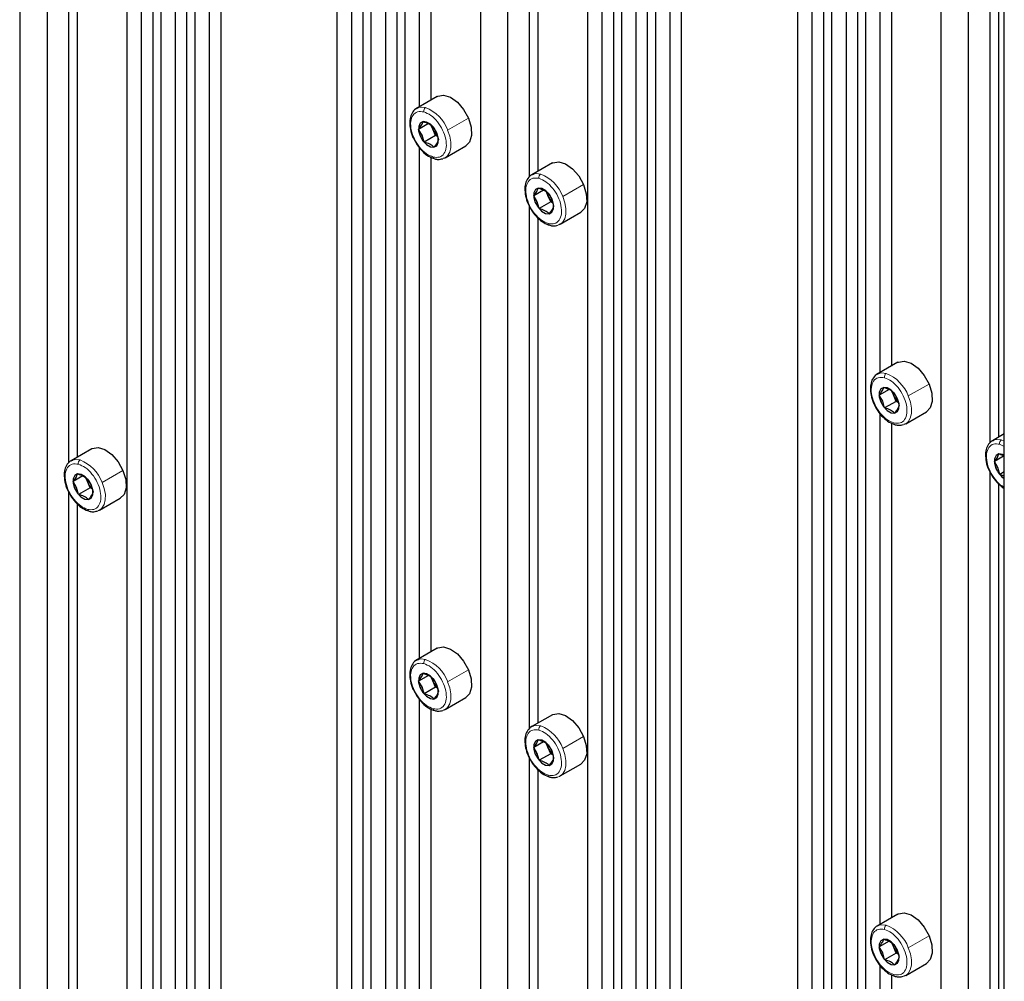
# Paper-space layout 'Blatt4' of a CAD drawing. Header units: millimetres. Extents: x 5 to 418, y 2 to 292.
# Tile 97 of 118: x 292 to 312, y 183 to 202. Entities that reach past the tile are written whole.
import ezdxf

# ---------------------------------------------------------------- set-up
doc = ezdxf.new("R2010")
doc.units = ezdxf.units.MM

psp = doc.layouts.new('Blatt4')

# ---------------------------------------------------------------- linework, layer by layer
at = {"color": 7, "linetype": 'Continuous', "lineweight": 25}
for p, q in [((292.697, 232.16), (292.697, 160.679)), ((292.138, 231.837), (292.138, 161.002)), ((294.329, 230.572), (294.329, 159.714)), ((294.624, 230.164), (294.624, 159.567)), ((294.86, 230.266), (294.86, 159.431)), ((295.024, 230.171), (295.024, 159.336)), ((295.32, 229.763), (295.32, 159.165)), ((295.555, 229.864), (295.555, 159.029)), ((295.72, 229.769), (295.72, 158.934)), ((296.015, 229.361), (296.015, 158.764)), ((296.251, 229.463), (296.251, 158.628)), ((298.631, 228.089), (298.631, 157.254)), ((299.162, 227.782), (299.162, 156.947)), ((298.926, 227.68), (298.926, 157.083)), ((299.326, 227.687), (299.326, 156.852)), ((299.857, 227.381), (299.857, 156.546)), ((299.622, 227.279), (299.622, 156.682)), ((300.022, 227.286), (300.022, 156.451)), ((302.125, 226.718), (302.125, 155.237)), ((301.566, 226.395), (301.566, 155.56)), ((312.29, 95.681), (312.29, 226.328)), ((303.757, 225.129), (303.757, 154.272)), ((304.052, 224.721), (304.052, 154.124)), ((304.288, 224.823), (304.288, 153.988)), ((304.452, 224.728), (304.452, 153.893)), ((304.748, 224.32), (304.748, 153.723)), ((304.983, 224.422), (304.983, 153.587)), ((305.148, 224.327), (305.148, 153.492)), ((305.443, 223.918), (305.443, 153.321)), ((305.679, 224.02), (305.679, 153.185)), ((308.059, 222.646), (308.059, 151.811)), ((308.59, 222.339), (308.59, 151.505)), ((308.354, 222.238), (308.354, 151.641)), ((308.755, 222.245), (308.755, 151.41)), ((309.285, 221.938), (309.285, 151.103)), ((309.05, 221.836), (309.05, 151.239)), ((309.45, 221.843), (309.45, 151.008)), ((311.553, 221.275), (311.553, 149.794)), ((310.994, 220.952), (310.994, 150.117)), ((300.317, 211.021), (300.317, 200.558)), ((300.553, 210.823), (300.553, 200.694)), ((302.567, 209.827), (302.567, 199.123)), ((302.744, 209.578), (302.744, 199.238)), ((309.745, 205.579), (309.745, 195.115)), ((309.981, 205.381), (309.981, 195.251)), ((311.995, 204.385), (311.995, 193.68)), ((293.139, 203.975), (293.139, 193.27)), ((312.172, 204.135), (312.172, 193.795)), ((293.316, 203.725), (293.316, 193.385)), ((300.685, 200.77), (300.26, 200.526)), ((300.504, 200.215), (300.302, 200.098)), ((300.593, 200.103), (300.561, 200.176)), ((300.598, 200.151), (300.669, 200.029)), ((300.373, 199.976), (300.302, 200.098)), ((300.413, 199.836), (300.373, 199.976)), ((300.648, 199.972), (300.413, 199.836)), ((300.648, 199.972), (300.593, 200.103)), ((300.692, 199.95), (300.648, 199.972)), ((300.669, 200.029), (300.709, 199.889)), ((300.317, 199.726), (300.317, 189.263)), ((300.844, 199.515), (301.268, 199.76)), ((300.553, 199.528), (300.553, 189.399)), ((303.042, 199.41), (302.617, 199.165)), ((302.861, 198.854), (302.659, 198.737)), ((302.73, 198.616), (302.659, 198.737)), ((302.95, 198.742), (302.918, 198.816)), ((303.006, 198.611), (302.95, 198.742)), ((302.955, 198.79), (303.026, 198.668)), ((302.567, 198.532), (302.567, 187.827)), ((302.77, 198.476), (302.73, 198.616)), ((303.006, 198.611), (302.77, 198.476)), ((303.049, 198.589), (303.006, 198.611)), ((303.026, 198.668), (303.066, 198.528)), ((303.201, 198.154), (303.625, 198.399)), ((302.744, 198.282), (302.744, 187.942)), ((310.113, 195.328), (309.689, 195.083)), ((309.932, 194.772), (309.73, 194.655)), ((310.021, 194.66), (309.989, 194.734)), ((310.026, 194.708), (310.097, 194.586)), ((309.801, 194.534), (309.73, 194.655)), ((309.841, 194.394), (309.801, 194.534)), ((310.077, 194.529), (309.841, 194.394)), ((310.077, 194.529), (310.021, 194.66)), ((310.12, 194.507), (310.077, 194.529)), ((310.097, 194.586), (310.137, 194.446)), ((309.745, 194.283), (309.745, 183.82)), ((310.272, 194.072), (310.696, 194.317)), ((309.981, 194.085), (309.981, 183.956)), ((312.29, 193.863), (312.046, 193.722)), ((293.614, 193.557), (293.189, 193.312)), ((312.289, 193.411), (312.087, 193.295)), ((312.158, 193.173), (312.087, 193.295)), ((312.179, 193.452), (312.289, 193.411)), ((311.995, 193.089), (311.995, 182.384)), ((312.198, 193.033), (312.158, 193.173)), ((312.29, 193.086), (312.198, 193.033)), ((293.433, 193.001), (293.231, 192.885)), ((293.302, 192.763), (293.231, 192.885)), ((293.522, 192.89), (293.49, 192.963)), ((293.577, 192.759), (293.522, 192.89)), ((293.527, 192.937), (293.598, 192.815)), ((312.29, 192.999), (312.198, 193.033)), ((293.139, 192.679), (293.139, 181.974)), ((293.342, 192.623), (293.302, 192.763)), ((293.577, 192.759), (293.342, 192.623)), ((293.621, 192.736), (293.577, 192.759)), ((293.598, 192.815), (293.638, 192.675)), ((312.172, 192.84), (312.172, 182.5)), ((293.773, 192.302), (294.197, 192.547)), ((293.316, 192.43), (293.316, 182.09)), ((300.685, 189.475), (300.26, 189.23)), ((300.504, 188.919), (300.302, 188.803)), ((300.593, 188.807), (300.561, 188.881)), ((300.598, 188.855), (300.669, 188.733)), ((300.373, 188.681), (300.302, 188.803)), ((300.413, 188.541), (300.373, 188.681)), ((300.648, 188.677), (300.413, 188.541)), ((300.648, 188.677), (300.593, 188.807)), ((300.692, 188.654), (300.648, 188.677)), ((300.669, 188.733), (300.709, 188.593)), ((300.317, 188.43), (300.317, 177.967)), ((300.844, 188.22), (301.268, 188.465)), ((300.553, 188.232), (300.553, 178.103)), ((303.042, 188.114), (302.617, 187.869)), ((302.861, 187.559), (302.659, 187.442)), ((302.73, 187.32), (302.659, 187.442)), ((302.95, 187.447), (302.918, 187.52)), ((303.006, 187.316), (302.95, 187.447)), ((302.955, 187.494), (303.026, 187.373)), ((302.567, 187.236), (302.567, 176.532)), ((302.77, 187.18), (302.73, 187.32)), ((303.006, 187.316), (302.77, 187.18)), ((303.049, 187.294), (303.006, 187.316)), ((303.026, 187.373), (303.066, 187.233)), ((303.201, 186.859), (303.625, 187.104)), ((302.744, 186.987), (302.744, 176.647)), ((310.113, 184.032), (309.689, 183.787)), ((309.932, 183.477), (309.73, 183.36)), ((310.021, 183.365), (309.989, 183.438)), ((310.026, 183.412), (310.097, 183.291)), ((309.801, 183.238), (309.73, 183.36)), ((309.841, 183.098), (309.801, 183.238)), ((310.077, 183.234), (309.841, 183.098)), ((310.077, 183.234), (310.021, 183.365)), ((310.12, 183.212), (310.077, 183.234)), ((310.097, 183.291), (310.137, 183.151)), ((309.745, 182.988), (309.745, 172.524)), ((310.272, 182.777), (310.696, 183.022)), ((309.981, 182.79), (309.981, 172.66))]:
    psp.add_line(p, q, dxfattribs=at)
at = {"color": 7, "linetype": 'Continuous', "lineweight": 18}
for p, q in [((300.897, 200.081), (301.322, 200.326)), ((300.373, 199.976), (300.333, 199.963)), ((300.613, 200.11), (300.593, 200.103)), ((300.669, 200.029), (300.677, 200.024)), ((303.254, 198.721), (303.679, 198.966)), ((302.97, 198.749), (302.95, 198.742)), ((302.73, 198.616), (302.69, 198.602)), ((303.026, 198.668), (303.034, 198.663)), ((310.325, 194.639), (310.75, 194.884)), ((309.801, 194.534), (309.761, 194.52)), ((310.041, 194.667), (310.021, 194.66)), ((310.097, 194.586), (310.105, 194.581)), ((312.229, 193.739), (312.29, 193.717)), ((312.195, 193.652), (312.29, 193.604)), ((293.826, 192.868), (294.251, 193.113)), ((312.158, 193.173), (312.118, 193.159)), ((293.302, 192.763), (293.262, 192.749)), ((293.598, 192.815), (293.606, 192.81)), ((300.897, 188.786), (301.322, 189.031)), ((300.373, 188.681), (300.333, 188.667)), ((300.613, 188.814), (300.593, 188.807)), ((300.669, 188.733), (300.677, 188.728)), ((303.254, 187.425), (303.679, 187.67)), ((302.97, 187.454), (302.95, 187.447)), ((302.73, 187.32), (302.69, 187.307)), ((303.026, 187.373), (303.034, 187.367)), ((310.325, 183.343), (310.75, 183.588)), ((309.801, 183.238), (309.761, 183.224)), ((310.097, 183.291), (310.105, 183.285))]:
    psp.add_line(p, q, dxfattribs=at)
at = {"color": 7, "linetype": 'Continuous', "lineweight": 25, "flags": 128}
for points in [[(300.685, 200.77), (300.694, 200.776), (300.814, 200.797), (300.954, 200.754), (301.096, 200.652), (301.224, 200.504), (301.322, 200.326)], [(300.26, 200.526), (300.275, 200.533), (300.297, 200.542)], [(301.322, 200.326), (301.378, 200.142), (301.386, 199.972), (301.344, 199.838), (301.268, 199.76)], [(300.677, 200.024), (300.621, 200.122), (300.547, 200.201), (300.467, 200.248), (300.393, 200.256), (300.336, 200.224), (300.304, 200.158), (300.303, 200.066), (300.333, 199.963)], [(300.333, 199.963), (300.389, 199.864), (300.463, 199.786), (300.543, 199.738), (300.617, 199.73), (300.674, 199.762), (300.706, 199.829), (300.706, 199.921), (300.677, 200.024)], [(300.844, 199.515), (300.829, 199.507), (300.807, 199.499)], [(303.042, 199.41), (303.051, 199.415), (303.171, 199.436), (303.311, 199.393), (303.453, 199.291), (303.581, 199.143), (303.679, 198.966)], [(302.617, 199.165), (302.632, 199.173), (302.654, 199.181)], [(303.679, 198.966), (303.735, 198.781), (303.743, 198.611), (303.701, 198.477), (303.625, 198.399)], [(303.034, 198.663), (302.978, 198.761), (302.904, 198.84), (302.824, 198.887), (302.75, 198.895), (302.693, 198.864), (302.661, 198.797), (302.66, 198.705), (302.69, 198.602)], [(302.69, 198.602), (302.746, 198.504), (302.82, 198.425), (302.9, 198.378), (302.974, 198.369), (303.031, 198.401), (303.063, 198.468), (303.063, 198.56), (303.034, 198.663)], [(303.201, 198.154), (303.186, 198.147), (303.164, 198.138)], [(310.113, 195.328), (310.122, 195.333), (310.242, 195.354), (310.382, 195.311), (310.524, 195.209), (310.652, 195.061), (310.75, 194.884)], [(309.689, 195.083), (309.703, 195.091), (309.725, 195.099)], [(310.75, 194.884), (310.806, 194.699), (310.814, 194.529), (310.772, 194.395), (310.696, 194.317)], [(310.105, 194.581), (310.049, 194.679), (309.975, 194.758), (309.895, 194.805), (309.821, 194.813), (309.764, 194.782), (309.732, 194.715), (309.732, 194.623), (309.761, 194.52)], [(309.761, 194.52), (309.817, 194.422), (309.891, 194.343), (309.971, 194.296), (310.045, 194.287), (310.102, 194.319), (310.134, 194.386), (310.135, 194.478), (310.105, 194.581)], [(310.272, 194.072), (310.257, 194.065), (310.235, 194.056)], [(312.046, 193.722), (312.06, 193.73), (312.082, 193.739)], [(293.614, 193.557), (293.623, 193.562), (293.743, 193.583), (293.883, 193.541), (294.025, 193.439), (294.153, 193.29), (294.251, 193.113)], [(293.189, 193.312), (293.204, 193.32), (293.226, 193.328)], [(312.29, 193.426), (312.252, 193.444), (312.178, 193.453), (312.121, 193.421), (312.089, 193.354), (312.089, 193.262), (312.118, 193.159)], [(294.251, 193.113), (294.307, 192.928), (294.315, 192.759), (294.273, 192.624), (294.197, 192.547)], [(293.606, 192.81), (293.55, 192.908), (293.476, 192.987), (293.396, 193.034), (293.322, 193.043), (293.265, 193.011), (293.233, 192.944), (293.232, 192.852), (293.262, 192.749)], [(293.262, 192.749), (293.318, 192.651), (293.392, 192.572), (293.472, 192.525), (293.546, 192.517), (293.603, 192.548), (293.635, 192.615), (293.635, 192.707), (293.606, 192.81)], [(293.773, 192.302), (293.758, 192.294), (293.736, 192.285)], [(300.685, 189.475), (300.694, 189.48), (300.814, 189.501), (300.954, 189.458), (301.096, 189.357), (301.224, 189.208), (301.322, 189.031)], [(300.26, 189.23), (300.275, 189.238), (300.297, 189.246)], [(301.322, 189.031), (301.378, 188.846), (301.386, 188.677), (301.344, 188.542), (301.268, 188.465)], [(300.677, 188.728), (300.621, 188.826), (300.547, 188.905), (300.467, 188.952), (300.393, 188.961), (300.336, 188.929), (300.304, 188.862), (300.303, 188.77), (300.333, 188.667)], [(300.333, 188.667), (300.389, 188.569), (300.463, 188.49), (300.543, 188.443), (300.617, 188.435), (300.674, 188.466), (300.706, 188.533), (300.706, 188.625), (300.677, 188.728)], [(300.844, 188.22), (300.829, 188.212), (300.807, 188.203)], [(303.042, 188.114), (303.051, 188.119), (303.171, 188.141), (303.311, 188.098), (303.453, 187.996), (303.581, 187.847), (303.679, 187.67)], [(302.617, 187.869), (302.632, 187.877), (302.654, 187.886)], [(303.679, 187.67), (303.735, 187.486), (303.743, 187.316), (303.701, 187.182), (303.625, 187.104)], [(303.034, 187.367), (302.978, 187.466), (302.904, 187.544), (302.824, 187.592), (302.75, 187.6), (302.693, 187.568), (302.661, 187.501), (302.66, 187.409), (302.69, 187.307)], [(302.69, 187.307), (302.746, 187.208), (302.82, 187.129), (302.9, 187.082), (302.974, 187.074), (303.031, 187.106), (303.063, 187.172), (303.063, 187.264), (303.034, 187.367)], [(303.201, 186.859), (303.186, 186.851), (303.164, 186.843)], [(310.113, 184.032), (310.122, 184.037), (310.242, 184.059), (310.382, 184.016), (310.524, 183.914), (310.652, 183.765), (310.75, 183.588)], [(309.689, 183.787), (309.703, 183.795), (309.725, 183.804)], [(310.105, 183.285), (310.049, 183.384), (309.975, 183.462), (309.895, 183.51), (309.821, 183.518), (309.764, 183.486), (309.732, 183.419), (309.732, 183.327), (309.761, 183.224)], [(310.75, 183.588), (310.806, 183.404), (310.814, 183.234), (310.772, 183.099), (310.696, 183.022)], [(309.761, 183.224), (309.817, 183.126), (309.891, 183.047), (309.971, 183), (310.045, 182.992), (310.102, 183.024), (310.134, 183.09), (310.135, 183.182), (310.105, 183.285)], [(310.272, 182.777), (310.257, 182.769), (310.235, 182.76)]]:
    psp.add_lwpolyline(points, dxfattribs=at)
at = {"color": 7, "linetype": 'Continuous', "lineweight": 18, "flags": 128}
for points in [[(300.297, 200.542), (300.354, 200.552), (300.444, 200.542)], [(300.897, 200.081), (300.941, 199.956), (300.962, 199.835), (300.961, 199.723), (300.938, 199.628), (300.893, 199.555), (300.844, 199.515)], [(302.654, 199.181), (302.711, 199.192), (302.801, 199.182)], [(303.254, 198.721), (303.298, 198.596), (303.319, 198.474), (303.318, 198.363), (303.295, 198.268), (303.25, 198.194), (303.201, 198.154)], [(309.725, 195.099), (309.782, 195.11), (309.872, 195.1)], [(310.325, 194.639), (310.369, 194.514), (310.39, 194.392), (310.389, 194.281), (310.366, 194.186), (310.321, 194.112), (310.272, 194.072)], [(312.082, 193.739), (312.139, 193.749), (312.229, 193.739)], [(293.226, 193.328), (293.283, 193.339), (293.373, 193.329)], [(293.826, 192.868), (293.869, 192.743), (293.891, 192.621), (293.89, 192.51), (293.867, 192.415), (293.822, 192.342), (293.773, 192.302)], [(300.297, 189.246), (300.354, 189.257), (300.444, 189.247)], [(300.897, 188.786), (300.941, 188.661), (300.962, 188.539), (300.961, 188.428), (300.938, 188.333), (300.893, 188.26), (300.844, 188.22)], [(302.654, 187.886), (302.711, 187.896), (302.801, 187.886)], [(303.254, 187.425), (303.298, 187.3), (303.319, 187.178), (303.318, 187.067), (303.295, 186.972), (303.25, 186.899), (303.201, 186.859)], [(309.725, 183.804), (309.782, 183.814), (309.872, 183.804)], [(310.325, 183.343), (310.369, 183.218), (310.39, 183.096), (310.389, 182.985), (310.366, 182.89), (310.321, 182.817), (310.272, 182.777)]]:
    psp.add_lwpolyline(points, dxfattribs=at)
at = {"color": 7, "linetype": 'Continuous', "lineweight": 18}
for centre, radius, start, end in [((300.492, 200.473), 0.0845, 124.5534, 191.769), ((300.159, 199.809), 0.787, 20.2798, 68.759), ((300.646, 199.537), 0.0458, 187.3995, 250.4925), ((302.849, 199.112), 0.0845, 124.5534, 191.769), ((302.516, 198.448), 0.787, 20.2798, 68.759), ((303.003, 198.176), 0.0458, 187.3995, 250.4925), ((309.92, 195.03), 0.0845, 124.5534, 191.769), ((309.587, 194.366), 0.787, 20.2798, 68.759), ((310.074, 194.094), 0.0458, 187.3995, 250.4925), ((312.277, 193.669), 0.0845, 124.5534, 191.769), ((293.421, 193.259), 0.0845, 124.5534, 191.769), ((293.088, 192.595), 0.787, 20.2798, 68.759), ((293.575, 192.323), 0.0458, 187.3995, 250.4925), ((300.492, 189.177), 0.0845, 124.5534, 191.769), ((300.159, 188.513), 0.787, 20.2798, 68.759), ((300.646, 188.241), 0.0458, 187.3995, 250.4925), ((302.849, 187.817), 0.0845, 124.5534, 191.769), ((302.516, 187.152), 0.787, 20.2798, 68.759), ((303.003, 186.88), 0.0458, 187.3995, 250.4925), ((309.92, 183.734), 0.0845, 124.5534, 191.769), ((309.587, 183.07), 0.787, 20.2798, 68.759), ((310.074, 182.798), 0.0458, 187.3995, 250.4925)]:
    psp.add_arc(centre, radius, start, end, dxfattribs=at)
at = {"color": 7, "linetype": 'Continuous', "lineweight": 25}
for centre, radius, start, end in [((300.939, 200.252), 0.377, 192.9465, 203.3173), ((300.972, 200.263), 0.412, 202.8226, 226.0928), ((303.296, 198.891), 0.377, 192.9465, 203.3173), ((303.329, 198.902), 0.412, 202.8226, 226.0928), ((310.367, 194.809), 0.377, 192.9465, 203.3173), ((310.4, 194.82), 0.412, 202.8226, 226.0928), ((312.52, 193.319), 0.433, 201.6822, 237.8249), ((293.868, 193.039), 0.377, 192.9465, 203.3173), ((293.901, 193.049), 0.412, 202.8226, 226.0928), ((300.939, 188.957), 0.377, 192.9465, 203.3173), ((300.972, 188.967), 0.412, 202.8226, 226.0928), ((303.296, 187.596), 0.377, 192.9465, 203.3173), ((303.329, 187.607), 0.412, 202.8226, 226.0928), ((310.367, 183.514), 0.377, 192.9465, 203.3173), ((310.4, 183.525), 0.412, 202.8226, 226.0928)]:
    psp.add_arc(centre, radius, start, end, dxfattribs=at)
for points, knots in [([(300.306, 200.543), (300.302, 200.543), (300.259, 200.537), (300.196, 200.48), (300.136, 200.38), (300.114, 200.247), (300.131, 200.096), (300.16, 199.984), (300.188, 199.932), (300.189, 199.932)], [0, 0, 0, 0, 0.019717, 0.212051, 0.397623, 0.589224, 0.791459, 0.996485, 1, 1, 1, 1]), ([(300.302, 200.098), (300.325, 200.129), (300.371, 200.19), (300.386, 200.234), (300.394, 200.255)], [0, 0, 0, 0, 0.500362, 1, 1, 1, 1]), ([(300.394, 200.255), (300.436, 200.242), (300.519, 200.217), (300.572, 200.172), (300.598, 200.151)], [0, 0, 0, 0, 0.5004301, 1, 1, 1, 1]), ([(300.189, 199.932), (300.215, 199.88), (300.267, 199.776), (300.379, 199.643), (300.503, 199.541), (300.589, 199.509), (300.631, 199.494)], [0, 0, 0, 0, 0.248621, 0.502147, 0.75754, 1, 1, 1, 1]), ([(300.617, 199.732), (300.591, 199.754), (300.539, 199.798), (300.455, 199.823), (300.413, 199.836)], [0, 0, 0, 0, 0.5004301, 1, 1, 1, 1]), ([(300.709, 199.889), (300.702, 199.867), (300.687, 199.824), (300.64, 199.762), (300.617, 199.732)], [0, 0, 0, 0, 0.500362, 1, 1, 1, 1]), ([(300.631, 199.494), (300.654, 199.488), (300.712, 199.476), (300.766, 199.489), (300.798, 199.497)], [0, 0, 0, 0, 0.409801, 1, 1, 1, 1]), ([(302.663, 199.183), (302.659, 199.182), (302.616, 199.177), (302.553, 199.12), (302.493, 199.019), (302.471, 198.887), (302.488, 198.736), (302.517, 198.624), (302.545, 198.572), (302.546, 198.571)], [0, 0, 0, 0, 0.019717, 0.212051, 0.397623, 0.589224, 0.791459, 0.996485, 1, 1, 1, 1]), ([(302.659, 198.737), (302.682, 198.768), (302.728, 198.83), (302.743, 198.873), (302.751, 198.895)], [0, 0, 0, 0, 0.500362, 1, 1, 1, 1]), ([(302.751, 198.895), (302.793, 198.882), (302.876, 198.856), (302.929, 198.812), (302.955, 198.79)], [0, 0, 0, 0, 0.5004301, 1, 1, 1, 1]), ([(302.546, 198.571), (302.572, 198.519), (302.624, 198.415), (302.736, 198.282), (302.86, 198.18), (302.946, 198.148), (302.988, 198.133)], [0, 0, 0, 0, 0.248621, 0.502147, 0.75754, 1, 1, 1, 1]), ([(303.066, 198.528), (303.059, 198.506), (303.044, 198.463), (302.997, 198.402), (302.974, 198.371)], [0, 0, 0, 0, 0.500362, 1, 1, 1, 1]), ([(302.974, 198.371), (302.948, 198.393), (302.896, 198.437), (302.812, 198.463), (302.77, 198.476)], [0, 0, 0, 0, 0.5004301, 1, 1, 1, 1]), ([(302.988, 198.133), (303.011, 198.128), (303.07, 198.115), (303.123, 198.128), (303.155, 198.136)], [0, 0, 0, 0, 0.409801, 1, 1, 1, 1]), ([(309.734, 195.101), (309.73, 195.1), (309.687, 195.094), (309.624, 195.038), (309.564, 194.937), (309.542, 194.805), (309.559, 194.654), (309.588, 194.542), (309.616, 194.49), (309.617, 194.489)], [0, 0, 0, 0, 0.019717, 0.212051, 0.397623, 0.589224, 0.791459, 0.996485, 1, 1, 1, 1]), ([(309.73, 194.655), (309.753, 194.686), (309.8, 194.748), (309.814, 194.791), (309.822, 194.812)], [0, 0, 0, 0, 0.500362, 1, 1, 1, 1]), ([(309.822, 194.812), (309.864, 194.8), (309.948, 194.774), (310, 194.73), (310.026, 194.708)], [0, 0, 0, 0, 0.5004301, 1, 1, 1, 1]), ([(309.617, 194.489), (309.643, 194.437), (309.695, 194.333), (309.807, 194.2), (309.931, 194.098), (310.017, 194.066), (310.059, 194.051)], [0, 0, 0, 0, 0.248621, 0.502147, 0.75754, 1, 1, 1, 1]), ([(310.045, 194.289), (310.019, 194.311), (309.967, 194.355), (309.883, 194.381), (309.841, 194.394)], [0, 0, 0, 0, 0.5004301, 1, 1, 1, 1]), ([(310.137, 194.446), (310.13, 194.424), (310.115, 194.381), (310.068, 194.32), (310.045, 194.289)], [0, 0, 0, 0, 0.500362, 1, 1, 1, 1]), ([(310.059, 194.051), (310.082, 194.046), (310.141, 194.033), (310.194, 194.046), (310.226, 194.054)], [0, 0, 0, 0, 0.409801, 1, 1, 1, 1]), ([(312.091, 193.74), (312.087, 193.74), (312.045, 193.734), (311.981, 193.677), (311.921, 193.576), (311.899, 193.444), (311.916, 193.293), (311.945, 193.181), (311.974, 193.129), (311.974, 193.128)], [0, 0, 0, 0, 0.019717, 0.212051, 0.397623, 0.589224, 0.791459, 0.996485, 1, 1, 1, 1]), ([(293.235, 193.33), (293.231, 193.33), (293.188, 193.324), (293.124, 193.267), (293.065, 193.166), (293.042, 193.034), (293.06, 192.883), (293.089, 192.771), (293.117, 192.719), (293.118, 192.718)], [0, 0, 0, 0, 0.019717, 0.212051, 0.397623, 0.589224, 0.791459, 0.996485, 1, 1, 1, 1]), ([(312.087, 193.295), (312.11, 193.325), (312.157, 193.387), (312.171, 193.43), (312.179, 193.452)], [0, 0, 0, 0, 0.500362, 1, 1, 1, 1]), ([(311.974, 193.128), (312, 193.077), (312.052, 192.973), (312.163, 192.837), (312.248, 192.776), (312.29, 192.746)], [0, 0, 0, 0, 0.328888, 0.664266, 1, 1, 1, 1]), ([(293.231, 192.885), (293.254, 192.915), (293.3, 192.977), (293.315, 193.02), (293.323, 193.042)], [0, 0, 0, 0, 0.500362, 1, 1, 1, 1]), ([(293.323, 193.042), (293.365, 193.029), (293.448, 193.003), (293.501, 192.959), (293.527, 192.937)], [0, 0, 0, 0, 0.5004301, 1, 1, 1, 1]), ([(293.118, 192.718), (293.144, 192.667), (293.196, 192.562), (293.308, 192.43), (293.431, 192.327), (293.518, 192.296), (293.56, 192.28)], [0, 0, 0, 0, 0.248621, 0.502147, 0.75754, 1, 1, 1, 1]), ([(293.638, 192.675), (293.631, 192.654), (293.616, 192.61), (293.569, 192.549), (293.546, 192.518)], [0, 0, 0, 0, 0.500362, 1, 1, 1, 1]), ([(293.546, 192.518), (293.52, 192.54), (293.468, 192.584), (293.384, 192.61), (293.342, 192.623)], [0, 0, 0, 0, 0.5004301, 1, 1, 1, 1]), ([(293.56, 192.28), (293.583, 192.275), (293.641, 192.262), (293.695, 192.276), (293.727, 192.284)], [0, 0, 0, 0, 0.409801, 1, 1, 1, 1]), ([(300.306, 189.248), (300.302, 189.247), (300.259, 189.242), (300.196, 189.185), (300.136, 189.084), (300.114, 188.952), (300.131, 188.801), (300.16, 188.689), (300.188, 188.637), (300.189, 188.636)], [0, 0, 0, 0, 0.019717, 0.212051, 0.397623, 0.589224, 0.791459, 0.996485, 1, 1, 1, 1]), ([(300.302, 188.803), (300.325, 188.833), (300.371, 188.895), (300.386, 188.938), (300.394, 188.96)], [0, 0, 0, 0, 0.500362, 1, 1, 1, 1]), ([(300.394, 188.96), (300.436, 188.947), (300.519, 188.921), (300.572, 188.877), (300.598, 188.855)], [0, 0, 0, 0, 0.5004301, 1, 1, 1, 1]), ([(300.189, 188.636), (300.215, 188.584), (300.267, 188.48), (300.379, 188.348), (300.503, 188.245), (300.589, 188.213), (300.631, 188.198)], [0, 0, 0, 0, 0.248621, 0.502147, 0.75754, 1, 1, 1, 1]), ([(300.617, 188.436), (300.591, 188.458), (300.539, 188.502), (300.455, 188.528), (300.413, 188.541)], [0, 0, 0, 0, 0.5004301, 1, 1, 1, 1]), ([(300.709, 188.593), (300.702, 188.572), (300.687, 188.528), (300.64, 188.467), (300.617, 188.436)], [0, 0, 0, 0, 0.500362, 1, 1, 1, 1]), ([(300.631, 188.198), (300.654, 188.193), (300.712, 188.18), (300.766, 188.194), (300.798, 188.202)], [0, 0, 0, 0, 0.409801, 1, 1, 1, 1]), ([(302.663, 187.887), (302.659, 187.887), (302.616, 187.881), (302.553, 187.824), (302.493, 187.723), (302.471, 187.591), (302.488, 187.44), (302.517, 187.328), (302.545, 187.276), (302.546, 187.275)], [0, 0, 0, 0, 0.019717, 0.212051, 0.397623, 0.589224, 0.791459, 0.996485, 1, 1, 1, 1]), ([(302.659, 187.442), (302.682, 187.473), (302.728, 187.534), (302.743, 187.577), (302.751, 187.599)], [0, 0, 0, 0, 0.500362, 1, 1, 1, 1]), ([(302.751, 187.599), (302.793, 187.586), (302.876, 187.56), (302.929, 187.516), (302.955, 187.494)], [0, 0, 0, 0, 0.5004301, 1, 1, 1, 1]), ([(302.546, 187.275), (302.572, 187.224), (302.624, 187.12), (302.736, 186.987), (302.86, 186.885), (302.946, 186.853), (302.988, 186.837)], [0, 0, 0, 0, 0.248621, 0.502147, 0.75754, 1, 1, 1, 1]), ([(303.066, 187.233), (303.059, 187.211), (303.044, 187.168), (302.997, 187.106), (302.974, 187.075)], [0, 0, 0, 0, 0.500362, 1, 1, 1, 1]), ([(302.974, 187.075), (302.948, 187.097), (302.896, 187.141), (302.812, 187.167), (302.77, 187.18)], [0, 0, 0, 0, 0.5004301, 1, 1, 1, 1]), ([(302.988, 186.837), (303.011, 186.832), (303.07, 186.819), (303.123, 186.833), (303.155, 186.841)], [0, 0, 0, 0, 0.409801, 1, 1, 1, 1]), ([(309.734, 183.805), (309.73, 183.805), (309.687, 183.799), (309.624, 183.742), (309.564, 183.641), (309.542, 183.509), (309.559, 183.358), (309.588, 183.246), (309.616, 183.194), (309.617, 183.193)], [0, 0, 0, 0, 0.019717, 0.212051, 0.397623, 0.589224, 0.791459, 0.996485, 1, 1, 1, 1]), ([(309.73, 183.36), (309.753, 183.391), (309.8, 183.452), (309.814, 183.495), (309.822, 183.517)], [0, 0, 0, 0, 0.500362, 1, 1, 1, 1]), ([(309.822, 183.517), (309.864, 183.504), (309.948, 183.478), (310, 183.434), (310.026, 183.412)], [0, 0, 0, 0, 0.5004301, 1, 1, 1, 1]), ([(309.617, 183.193), (309.643, 183.142), (309.695, 183.038), (309.807, 182.905), (309.931, 182.803), (310.017, 182.771), (310.059, 182.755)], [0, 0, 0, 0, 0.248621, 0.502147, 0.75754, 1, 1, 1, 1]), ([(310.045, 182.993), (310.019, 183.015), (309.967, 183.059), (309.883, 183.085), (309.841, 183.098)], [0, 0, 0, 0, 0.5004301, 1, 1, 1, 1]), ([(310.137, 183.151), (310.13, 183.129), (310.115, 183.086), (310.068, 183.024), (310.045, 182.993)], [0, 0, 0, 0, 0.500362, 1, 1, 1, 1]), ([(310.059, 182.755), (310.082, 182.75), (310.141, 182.737), (310.194, 182.751), (310.226, 182.759)], [0, 0, 0, 0, 0.409801, 1, 1, 1, 1])]:
    psp.add_open_spline(points, degree=3, knots=knots, dxfattribs=at)
at = {"color": 7, "linetype": 'Continuous', "lineweight": 18}
for points in [[(300.6, 199.531), (300.553, 199.55), (300.458, 199.588), (300.318, 199.726), (300.208, 199.9), (300.143, 200.089), (300.133, 200.263), (300.18, 200.395), (300.275, 200.471), (300.365, 200.461), (300.409, 200.455)], [(300.409, 200.455), (300.457, 200.436), (300.552, 200.398), (300.692, 200.26), (300.802, 200.086), (300.867, 199.897), (300.877, 199.723), (300.83, 199.591), (300.735, 199.515), (300.645, 199.525), (300.6, 199.531)], [(302.958, 198.17), (302.91, 198.189), (302.815, 198.228), (302.675, 198.365), (302.565, 198.539), (302.5, 198.728), (302.49, 198.903), (302.537, 199.035), (302.632, 199.111), (302.722, 199.1), (302.766, 199.095)], [(302.766, 199.095), (302.814, 199.076), (302.909, 199.037), (303.049, 198.899), (303.159, 198.726), (303.224, 198.537), (303.234, 198.362), (303.187, 198.23), (303.092, 198.154), (303.002, 198.165), (302.958, 198.17)], [(310.029, 194.088), (309.981, 194.107), (309.886, 194.145), (309.746, 194.283), (309.636, 194.457), (309.571, 194.646), (309.561, 194.821), (309.608, 194.953), (309.703, 195.028), (309.793, 195.018), (309.838, 195.013)], [(309.838, 195.013), (309.885, 194.994), (309.98, 194.955), (310.12, 194.817), (310.23, 194.644), (310.295, 194.455), (310.305, 194.28), (310.258, 194.148), (310.163, 194.072), (310.073, 194.083), (310.029, 194.088)], [(293.529, 192.317), (293.482, 192.336), (293.387, 192.375), (293.247, 192.513), (293.137, 192.686), (293.072, 192.875), (293.062, 193.05), (293.109, 193.182), (293.204, 193.258), (293.294, 193.247), (293.338, 193.242)], [(293.338, 193.242), (293.386, 193.223), (293.481, 193.185), (293.621, 193.047), (293.731, 192.873), (293.796, 192.684), (293.806, 192.51), (293.759, 192.377), (293.664, 192.302), (293.574, 192.312), (293.529, 192.317)], [(300.6, 188.235), (300.553, 188.254), (300.458, 188.293), (300.318, 188.431), (300.208, 188.604), (300.143, 188.793), (300.133, 188.968), (300.18, 189.1), (300.275, 189.176), (300.365, 189.165), (300.409, 189.16)], [(300.409, 189.16), (300.457, 189.141), (300.552, 189.102), (300.692, 188.965), (300.802, 188.791), (300.867, 188.602), (300.877, 188.427), (300.83, 188.295), (300.735, 188.22), (300.645, 188.23), (300.6, 188.235)], [(302.958, 186.875), (302.91, 186.894), (302.815, 186.932), (302.675, 187.07), (302.565, 187.244), (302.5, 187.433), (302.49, 187.607), (302.537, 187.739), (302.632, 187.815), (302.722, 187.805), (302.766, 187.799)], [(302.766, 187.799), (302.814, 187.78), (302.909, 187.742), (303.049, 187.604), (303.159, 187.43), (303.224, 187.241), (303.234, 187.067), (303.187, 186.935), (303.092, 186.859), (303.002, 186.869), (302.958, 186.875)], [(310.029, 182.793), (309.981, 182.812), (309.886, 182.85), (309.746, 182.988), (309.636, 183.162), (309.571, 183.351), (309.561, 183.525), (309.608, 183.657), (309.703, 183.733), (309.793, 183.723), (309.838, 183.717)], [(309.838, 183.717), (309.885, 183.698), (309.98, 183.66), (310.12, 183.522), (310.23, 183.348), (310.295, 183.159), (310.305, 182.985), (310.258, 182.853), (310.163, 182.777), (310.073, 182.787), (310.029, 182.793)]]:
    psp.add_open_spline(points, degree=3, dxfattribs=at)
psp.add_open_spline([(312.29, 192.775), (312.274, 192.782), (312.211, 192.81), (312.103, 192.925), (311.993, 193.096), (311.928, 193.286), (311.918, 193.46), (311.965, 193.592), (312.06, 193.668), (312.15, 193.657), (312.195, 193.652)], degree=3, knots=[0, 0, 0, 0, 0.044799, 0.181256, 0.317713, 0.454171, 0.590628, 0.727085, 0.863543, 1, 1, 1, 1], dxfattribs=at)

doc.saveas('drawing.dxf')
